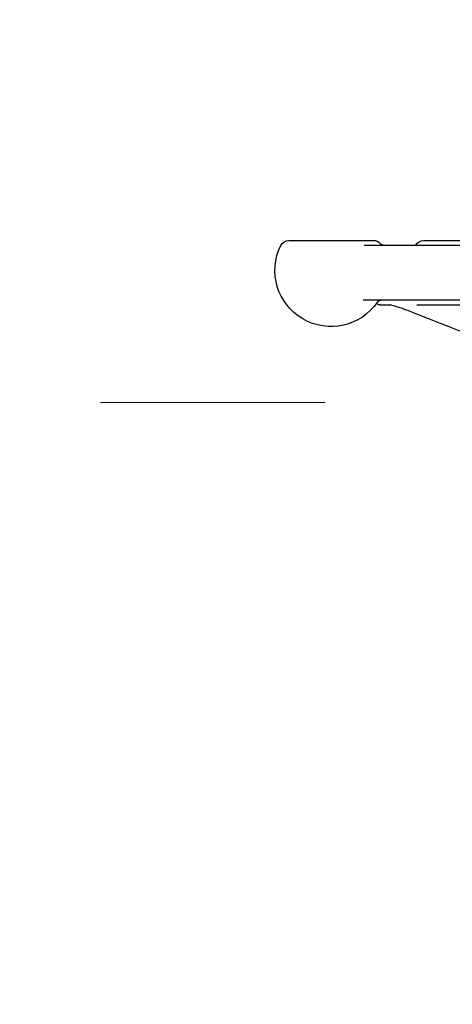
# Model space of a CAD drawing. Header units: inches. Extents: x 1 to 669, y 0 to 417.
# Tile 225 of 256: x 324.11 to 326.99, y 216.6 to 223.18. Entities that reach past the tile are written whole.
import ezdxf

# ---------------------------------------------------------------- set-up
doc = ezdxf.new("R2010")
doc.units = ezdxf.units.IN
doc.header["$LTSCALE"] = 12
doc.header["$MEASUREMENT"] = 0
doc.header["$PDMODE"] = 1
doc.linetypes.add('PS', pattern=[1.25, 0.625, -0.125, 0.125, -0.125, 0.125, -0.125])
doc.layers.get('0').update_dxf_attribs({"linetype": 'CONTINUOUS'})
doc.layers.get('Defpoints').update_dxf_attribs({"linetype": 'CONTINUOUS'})
doc.layers.add('D', color=2, linetype='CONTINUOUS')
doc.layers.add('Q', color=4, linetype='CONTINUOUS')
doc.layers.add('PS', color=6, linetype='PS', lineweight=13)
doc.styles.get("Standard").update_dxf_attribs({"font": 'SIMPLEX.SHX', "width": 0.875})
doc.dimstyles.new('STANDARD$0', dxfattribs={"dimscale": 32, "dimtxt": 0.09375, "dimasz": 0.0625, "dimexe": 0.03125, "dimexo": 0.03125, "dimgap": 0.03125, "dimtad": 1, "dimtih": 1, "dimtoh": 1, "dimdec": 4, "dimzin": 12, "dimdsep": 46, "dimlunit": 5, "dimtxsty": 'Standard', "dimcen": -0.03125, "dimclrd": 256, "dimclre": 256, "dimclrt": 256, "dimadec": 0, "dimazin": 0, "dimtfac": 0.875, "dimtdec": 4, "dimtofl": 0, "dimtmove": 0, "dimatfit": 3, "dimfxl": 1, "dimtolj": 1, "dimtzin": 12, "dimlwd": 13, "dimlwe": 13, "dimarcsym": 0})

# ---------------------------------------------------------------- blocks, each defined once
blk = doc.blocks.new('A$C4CBB537F')
at = {"layer": 'PS'}
blk.add_line((-30.5739, 14.5492), (30.5739, 14.5492), dxfattribs=at)
blk = doc.blocks.new('*D70')
at = {"layer": 'D', "lineweight": 13, "transparency": 16777216}
for p, q in [((327.5446, 287.0038), (425.2048, 287.0038)), ((424.2048, 285.0038), (424.2048, 231.3716)), ((424.2048, 167.621), (424.2048, 223.2466)), ((370.1312, 165.621), (425.2048, 165.621))]:
    blk.add_line(p, q, dxfattribs=at)
at = {"layer": 'D', "transparency": 16777216}
for points in [[(423.8715, 285.0038), (424.5382, 285.0038), (424.2048, 287.0038)], [(423.8715, 167.621), (424.5382, 167.621), (424.2048, 165.621)]]:
    blk.add_solid(points, dxfattribs=at)
at = {"layer": 'Defpoints', "color": 0, "transparency": 16777216}
for p in [(326.5446, 287.0038), (369.1312, 165.621), (424.2048, 165.621)]:
    blk.add_point(p, dxfattribs=at)
at = {"layer": 'D', "transparency": 16777216, "insert": (424.2048, 227.3091), "char_height": 3, "attachment_point": 5}
blk.add_mtext('\\A1;121{\\H0.875x;\\S1/2;}{}{\\C2;%%p1}', dxfattribs=at)

msp = doc.modelspace()

# ---------------------------------------------------------------- linework, layer by layer
at = {"layer": 'Q', "extrusion": (-1, 4.93038e-32, -2.22045e-16)}
for p, q in [((325.90187, 221.7041), (326.46623, 221.7041)), ((326.40498, 221.67285), (328.59508, 221.67285)), ((326.80266, 221.7041), (327.36702, 221.7041)), ((328.61085, 221.30635), (326.39779, 221.30635)), ((326.49972, 221.2757), (326.48545, 221.28097)), ((326.51056, 221.27376), (326.57605, 221.27376)), ((326.73753, 221.27376), (326.73753, 221.27376)), ((326.75637, 221.27376), (328.6347, 221.27376))]:
    msp.add_line(p, q, dxfattribs=at)
at = {"layer": 'Q', "extrusion": (2.22045e-16, -1.09476e-47, -1)}
for centre, radius, start, end in [((-326.18405, 221.5041), 0.375, 214.218173, 26.3878), ((-325.90187, 221.6441), 0.06, 26.3878, 90), ((-326.46623, 221.6441), 0.06, 90, 139.248637), ((-326.53441, 221.70285), 0.03, 270, 319.248637), ((-326.80266, 221.6441), 0.06, 28.63099, 90), ((-326.51894, 221.27635), 0.03, 34.218173, 90), ((-326.51056, 221.30501), 0.03125, 270, 290.287555)]:
    msp.add_arc(centre, radius, start, end, dxfattribs=at)
at = {"layer": 'Q'}
msp.add_ellipse((326.69996, 221.26717), major_axis=(-0.01142, -0.02909), ratio=0.0000875, start_param=0.0000002, end_param=0.0010809, dxfattribs=at)
msp.add_open_spline([(326.68854, 221.23809), (326.67938, 221.24168), (326.66953, 221.24537), (326.64973, 221.25246), (326.63952, 221.25595), (326.62042, 221.26215), (326.61125, 221.26495), (326.59582, 221.26935), (326.58917, 221.27107), (326.58206, 221.27268), (326.5802, 221.27306), (326.57754, 221.27355), (326.5766, 221.27369), (326.57586, 221.27378), (326.57572, 221.27379), (326.57572, 221.27379)], degree=3, knots=[0, 0, 0, 0, 0.03132007, 0.03132007, 0.06310361, 0.06310361, 0.09435227, 0.09435227, 0.1232488, 0.1232488, 0.13558948, 0.13558948, 0.14582556, 0.14582556, 0.15066503, 0.15066503, 0.15066503, 0.15066503], dxfattribs=at)
for points in [[(326.7559, 221.27376), (326.75579, 221.27376), (326.75574, 221.27376), (326.75574, 221.27376)], [(327.59655, 220.88205), (327.29379, 221.00035), (326.99121, 221.11918), (326.68865, 221.23805)]]:
    msp.add_open_spline(points, degree=3, dxfattribs=at)

# ---------------------------------------------------------------- block references
at = {"xscale": -1}
msp.add_blockref('A$C4CBB537F', (334.57151, 206.07178), dxfattribs=at)

# ---------------------------------------------------------------- dimensions: what is measured, and where the dimension line sits
at = {"layer": 'D'}
dim = msp.add_linear_dim(base=(424.20482, 165.62097), p1=(326.54465, 287.0038), p2=(369.1312, 165.62097), angle=90, text='<>{}{\\C2;%%p1}', dimstyle='STANDARD$0', override={"dimdec": 1, "dimtp": 1, "dimtm": 1, "dimarcsym": 1}, dxfattribs=at)
dim.commit()
dim.dimension.update_dxf_attribs({"geometry": '*D70', "text_midpoint": (424.20482, 227.30911), "dimtype": 160})

doc.saveas('drawing.dxf')
